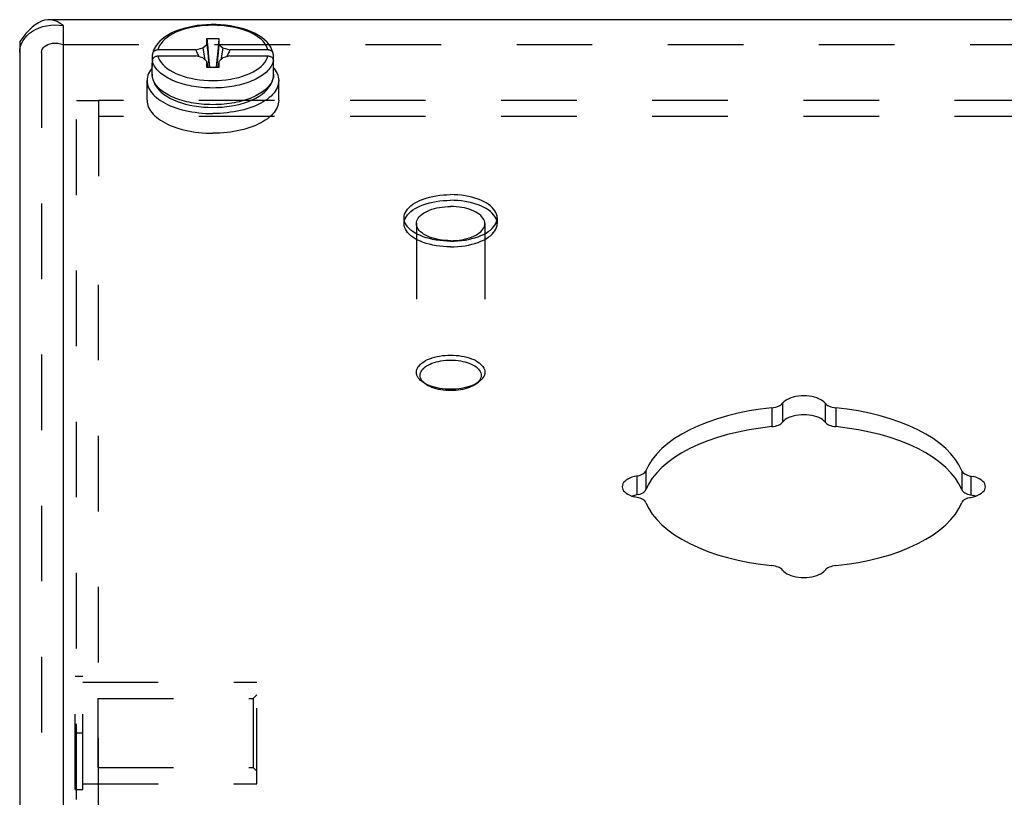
# Model space of a CAD drawing. Header units: inches. Extents: x 0 to 37.8, y 0 to 24.4.
# Tile 7 of 10: x 25.7 to 28.4, y 18.4 to 20.5. Entities that reach past the tile are written whole.
import ezdxf

# ---------------------------------------------------------------- set-up
doc = ezdxf.new("R2010")
doc.units = ezdxf.units.IN
doc.header["$LTSCALE"] = 2.077778
doc.header["$MEASUREMENT"] = 0
doc.linetypes.add('HIDDEN', pattern=[0.2, 0.1, -0.1])
doc.layers.add('DEFAULT_2', color=8, linetype='HIDDEN')
doc.layers.add('DOOR_ASSEMBLY', color=7, linetype='CONTINUOUS')

msp = doc.modelspace()

# ---------------------------------------------------------------- linework, layer by layer
at = {"layer": 'DEFAULT_2', "color": 8, "linetype": 'HIDDEN'}
for p, q in [((25.8281, 16.2942), (25.8281, 20.2933)), ((25.8881, 20.2933), (25.8281, 20.2933)), ((25.8881, 20.294), (25.8881, 19.994)), ((34.2681, 20.294), (25.8881, 20.294)), ((34.2681, 20.25), (25.8881, 20.25)), ((25.8881, 17.0867), (25.8881, 19.994)), ((25.8241, 18.3992), (25.8241, 18.7112)), ((25.8241, 18.7112), (25.8451, 18.7112)), ((25.8451, 18.3992), (25.8451, 18.7112)), ((25.8451, 18.6952), (26.3241, 18.6952)), ((26.3241, 18.4152), (26.3241, 18.6952)), ((26.3141, 18.6502), (26.3241, 18.6602)), ((25.8866, 18.6502), (25.8866, 18.4602)), ((25.8866, 18.6502), (26.3141, 18.6502)), ((26.3141, 18.6502), (26.3141, 18.4602)), ((25.8241, 18.5552), (25.8451, 18.5552)), ((25.8866, 18.4602), (26.3141, 18.4602)), ((26.3141, 18.4602), (26.3241, 18.4502)), ((25.8451, 18.4152), (26.3241, 18.4152)), ((25.8241, 18.3992), (25.8451, 18.3992))]:
    msp.add_line(p, q, dxfattribs=at)
at = {"layer": 'DOOR_ASSEMBLY', "color": 3, "linetype": 'Continuous'}
for p, q in [((34.4043, 20.5166), (25.7518, 20.5166)), ((25.7918, 20.5005), (25.7918, 16.8392)), ((25.677, 20.4511), (25.681, 20.4589)), ((25.6718, 20.4266), (25.6718, 16.7053))]:
    msp.add_line(p, q, dxfattribs=at)
at = {"layer": 'DOOR_ASSEMBLY', "color": 7, "linetype": 'Continuous'}
for p, q in [((25.6718, 20.4566), (25.6718, 20.4266)), ((26.1754, 20.439), (26.1866, 20.4487)), ((26.1866, 20.4487), (26.1866, 20.4652)), ((26.1866, 20.4652), (26.2196, 20.4652)), ((26.2196, 20.4652), (26.2196, 20.4487)), ((26.2196, 20.4487), (26.2307, 20.439)), ((26.0369, 20.4049), (26.0369, 20.4204)), ((26.1561, 20.4334), (26.052, 20.4334)), ((26.052, 20.4169), (26.1561, 20.4169)), ((26.1561, 20.4334), (26.1754, 20.439)), ((26.1754, 20.4114), (26.1561, 20.4169)), ((26.2307, 20.439), (26.2501, 20.4334)), ((26.2501, 20.4169), (26.2307, 20.4114)), ((26.3542, 20.4334), (26.2501, 20.4334)), ((26.2501, 20.4169), (26.3542, 20.4169)), ((26.3693, 20.4049), (26.3693, 20.4204)), ((26.0361, 20.3663), (26.0361, 20.3966)), ((26.0369, 20.3884), (26.0369, 20.4039)), ((26.1866, 20.4017), (26.1754, 20.4114)), ((26.1866, 20.3852), (26.1866, 20.4017)), ((26.1866, 20.4017), (26.1887, 20.3852)), ((26.2196, 20.4017), (26.2175, 20.3852)), ((26.2307, 20.4114), (26.2196, 20.4017)), ((26.2196, 20.4017), (26.2196, 20.3852)), ((26.3699, 20.4007), (26.3693, 20.4049)), ((26.3693, 20.3884), (26.3693, 20.4039)), ((26.3701, 20.3966), (26.3699, 20.4007)), ((26.3701, 20.3663), (26.3701, 20.3966)), ((26.2196, 20.3852), (26.1866, 20.3852)), ((26.3701, 20.3663), (26.3699, 20.3624)), ((26.0221, 20.2948), (26.0221, 20.349)), ((26.3841, 20.2948), (26.3841, 20.349)), ((27.7402, 19.4494), (27.7402, 19.3975)), ((27.7696, 19.4619), (27.7696, 19.41)), ((27.8865, 19.4619), (27.8865, 19.41)), ((27.916, 19.4494), (27.916, 19.3975)), ((27.3689, 19.2616), (27.3689, 19.2096)), ((27.3939, 19.2763), (27.3939, 19.2243)), ((28.2623, 19.2763), (28.2623, 19.2243)), ((28.2873, 19.2616), (28.2873, 19.2096)), ((27.362, 19.208), (27.3564, 19.2064)), ((27.3735, 19.2107), (27.362, 19.208)), ((28.2997, 19.2064), (28.2942, 19.208))]:
    msp.add_line(p, q, dxfattribs=at)
at = {"layer": 'DOOR_ASSEMBLY', "color": 8, "linetype": 'HIDDEN'}
for p, q in [((25.7918, 20.4485), (34.3643, 20.4485)), ((25.7318, 20.4266), (25.7318, 16.3572)), ((26.7288, 19.9714), (26.7288, 19.9558)), ((26.7628, 19.9558), (26.7628, 19.5471)), ((26.9508, 19.9558), (26.9508, 19.5471)), ((26.9848, 19.9714), (26.9848, 19.9558)), ((26.7882, 19.5142), (26.7801, 19.5199)), ((26.9254, 19.5142), (26.9336, 19.5199))]:
    msp.add_line(p, q, dxfattribs=at)
at = {"layer": 'DOOR_ASSEMBLY', "color": 3, "linetype": 'Continuous'}
for points in [[(25.7518, 20.5166), (25.749, 20.5165), (25.7404, 20.5152), (25.7318, 20.5125), (25.7232, 20.5083), (25.7147, 20.5026), (25.7061, 20.4957), (25.6975, 20.4875), (25.689, 20.4782), (25.6804, 20.4678), (25.6718, 20.4566)], [(25.681, 20.4589), (25.686, 20.4662), (25.692, 20.473), (25.699, 20.4793), (25.707, 20.485), (25.7157, 20.49), (25.7252, 20.4942), (25.7352, 20.4976), (25.7458, 20.5001), (25.757, 20.5016), (25.7684, 20.5022), (25.7801, 20.5018), (25.7918, 20.5005)], [(25.7918, 20.5005), (25.7832, 20.5065), (25.7747, 20.5112), (25.7661, 20.5145), (25.7575, 20.5162), (25.7518, 20.5166)], [(25.6718, 20.4266), (25.6724, 20.4348), (25.6741, 20.443), (25.677, 20.4511)], [(27.8865, 19.4619), (27.8834, 19.4654), (27.8795, 19.4686), (27.8748, 19.4716), (27.8695, 19.4742), (27.8636, 19.4766), (27.8571, 19.4785), (27.8502, 19.4801), (27.843, 19.4812), (27.8356, 19.4819), (27.8281, 19.4821), (27.8205, 19.4819), (27.8131, 19.4812), (27.8059, 19.4801), (27.799, 19.4785), (27.7926, 19.4766), (27.7866, 19.4742), (27.7813, 19.4716), (27.7766, 19.4686), (27.7728, 19.4654), (27.7696, 19.4619)], [(27.7402, 19.4494), (27.7086, 19.4456), (27.6778, 19.4407), (27.6477, 19.4347), (27.6186, 19.4275), (27.5906, 19.4193), (27.5639, 19.4101), (27.5386, 19.4), (27.5148, 19.389), (27.4928, 19.3771), (27.4725, 19.3644), (27.4541, 19.3511), (27.4377, 19.3371), (27.4235, 19.3225), (27.4113, 19.3075), (27.4015, 19.2921), (27.3939, 19.2763)], [(27.7402, 19.4494), (27.7451, 19.4501), (27.7497, 19.4511), (27.7541, 19.4523), (27.7581, 19.4538), (27.7618, 19.4555), (27.7649, 19.4575), (27.7675, 19.4596), (27.7696, 19.4619)], [(27.8865, 19.4619), (27.8886, 19.4596), (27.8912, 19.4575), (27.8944, 19.4555), (27.898, 19.4538), (27.902, 19.4523), (27.9064, 19.4511), (27.9111, 19.4501), (27.916, 19.4494)], [(28.2623, 19.2763), (28.2546, 19.2921), (28.2448, 19.3075), (28.2327, 19.3225), (28.2184, 19.3371), (28.202, 19.3511), (28.1837, 19.3644), (28.1634, 19.3771), (28.1413, 19.389), (28.1176, 19.4), (28.0923, 19.4101), (28.0655, 19.4193), (28.0376, 19.4275), (28.0084, 19.4347), (27.9784, 19.4407), (27.9476, 19.4456), (27.916, 19.4494)], [(27.3735, 19.2626), (27.362, 19.26), (27.3555, 19.2581), (27.3496, 19.2557), (27.3443, 19.2531), (27.3396, 19.2501), (27.3357, 19.2469), (27.3326, 19.2434), (27.3304, 19.2398), (27.329, 19.2361), (27.3286, 19.2323)], [(27.3735, 19.2626), (27.3777, 19.2639), (27.3817, 19.2655), (27.3852, 19.2673), (27.3882, 19.2693), (27.3907, 19.2715), (27.3925, 19.2738), (27.3939, 19.2763)], [(28.2623, 19.2763), (28.2636, 19.2738), (28.2655, 19.2715), (28.268, 19.2693), (28.271, 19.2673), (28.2745, 19.2655), (28.2784, 19.2639), (28.2826, 19.2626), (28.2942, 19.26)], [(28.3276, 19.2323), (28.3271, 19.2361), (28.3258, 19.2398), (28.3235, 19.2434), (28.3204, 19.2469), (28.3165, 19.2501), (28.3119, 19.2531), (28.3065, 19.2557), (28.3006, 19.2581), (28.2942, 19.26)], [(27.3286, 19.2323), (27.329, 19.2286), (27.3304, 19.2249), (27.3326, 19.2213), (27.3357, 19.2178), (27.3396, 19.2146), (27.3443, 19.2116), (27.3496, 19.209), (27.3555, 19.2066), (27.362, 19.2047)], [(28.2826, 19.2021), (28.2942, 19.2047), (28.3006, 19.2066), (28.3065, 19.209), (28.3119, 19.2116), (28.3165, 19.2146), (28.3204, 19.2178), (28.3235, 19.2213), (28.3258, 19.2249), (28.3271, 19.2286), (28.3276, 19.2323)], [(27.3939, 19.1884), (27.3925, 19.1909), (27.3907, 19.1932), (27.3882, 19.1954), (27.3852, 19.1974), (27.3817, 19.1992), (27.3777, 19.2008), (27.3735, 19.2021), (27.362, 19.2047)], [(28.2826, 19.2021), (28.2784, 19.2008), (28.2745, 19.1992), (28.271, 19.1974), (28.268, 19.1954), (28.2655, 19.1932), (28.2636, 19.1909), (28.2623, 19.1884)], [(27.3939, 19.1884), (27.4015, 19.1726), (27.4113, 19.1572), (27.4235, 19.1422), (27.4377, 19.1276), (27.4541, 19.1136), (27.4725, 19.1003), (27.4928, 19.0876), (27.5148, 19.0757), (27.5386, 19.0647), (27.5639, 19.0545), (27.5906, 19.0454), (27.6186, 19.0372), (27.6477, 19.03), (27.6778, 19.024), (27.7086, 19.0191), (27.7402, 19.0153)], [(27.916, 19.0153), (27.9476, 19.0191), (27.9784, 19.024), (28.0084, 19.03), (28.0376, 19.0372), (28.0655, 19.0454), (28.0923, 19.0545), (28.1176, 19.0647), (28.1413, 19.0757), (28.1634, 19.0876), (28.1837, 19.1003), (28.202, 19.1136), (28.2184, 19.1276), (28.2327, 19.1422), (28.2448, 19.1572), (28.2546, 19.1726), (28.2623, 19.1884)], [(27.7696, 19.0028), (27.7675, 19.0051), (27.7649, 19.0072), (27.7618, 19.0091), (27.7581, 19.0109), (27.7541, 19.0124), (27.7497, 19.0136), (27.7451, 19.0146), (27.7402, 19.0153)], [(27.916, 19.0153), (27.9111, 19.0146), (27.9064, 19.0136), (27.902, 19.0124), (27.898, 19.0109), (27.8944, 19.0091), (27.8912, 19.0072), (27.8886, 19.0051), (27.8865, 19.0028)], [(27.7696, 19.0028), (27.7728, 18.9993), (27.7766, 18.9961), (27.7813, 18.9931), (27.7866, 18.9905), (27.7926, 18.9881), (27.799, 18.9862), (27.8059, 18.9846), (27.8131, 18.9835), (27.8205, 18.9828), (27.8281, 18.9826), (27.8356, 18.9828), (27.843, 18.9835), (27.8502, 18.9846), (27.8571, 18.9862), (27.8636, 18.9881), (27.8695, 18.9905), (27.8748, 18.9931), (27.8795, 18.9961), (27.8834, 18.9993), (27.8865, 19.0028)]]:
    msp.add_lwpolyline(points, dxfattribs=at)
at = {"layer": 'DOOR_ASSEMBLY', "color": 7, "linetype": 'Continuous'}
for points in [[(26.369, 20.4227), (26.3681, 20.4265), (26.3656, 20.4337), (26.3621, 20.4408), (26.3575, 20.4477), (26.3519, 20.4545), (26.3451, 20.461), (26.3374, 20.4672), (26.3288, 20.473), (26.3193, 20.4783), (26.3092, 20.4831), (26.2984, 20.4874), (26.2871, 20.4913), (26.2753, 20.4946), (26.2631, 20.4973), (26.2506, 20.4996), (26.2378, 20.5013), (26.2248, 20.5024), (26.2117, 20.5031), (26.1986, 20.5032), (26.1854, 20.5027), (26.1724, 20.5017), (26.1596, 20.5002), (26.147, 20.4981), (26.1347, 20.4955), (26.1229, 20.4924), (26.1114, 20.4888), (26.1006, 20.4847), (26.0903, 20.48), (26.0807, 20.4749), (26.0718, 20.4694), (26.0639, 20.4634), (26.0569, 20.4571), (26.0508, 20.4506), (26.0458, 20.4437), (26.0419, 20.4367), (26.039, 20.4297), (26.0371, 20.4226)], [(26.3542, 20.4334), (26.3523, 20.4396), (26.3495, 20.4455), (26.3457, 20.4514), (26.341, 20.4571), (26.3354, 20.4626), (26.3289, 20.4678), (26.3215, 20.4728), (26.3134, 20.4775), (26.3046, 20.4818), (26.295, 20.4857), (26.2849, 20.4892), (26.2743, 20.4923), (26.2631, 20.495), (26.2516, 20.4972), (26.2397, 20.4989), (26.2277, 20.5002), (26.2154, 20.5009), (26.2031, 20.5012), (26.1907, 20.5009), (26.1785, 20.5002), (26.1664, 20.4989), (26.1545, 20.4972), (26.143, 20.495), (26.1319, 20.4923), (26.1212, 20.4892), (26.1111, 20.4857), (26.1016, 20.4818), (26.0927, 20.4775), (26.0846, 20.4728), (26.0773, 20.4678), (26.0708, 20.4626), (26.0651, 20.4571), (26.0604, 20.4514), (26.0566, 20.4455), (26.0538, 20.4396), (26.052, 20.4334)], [(26.1866, 20.4652), (26.1888, 20.4392), (26.1912, 20.4131), (26.1939, 20.3867), (26.194, 20.3852)], [(26.1866, 20.4487), (26.1888, 20.425), (26.1912, 20.4012), (26.193, 20.3852)], [(26.2196, 20.4652), (26.2174, 20.4392), (26.2149, 20.4131), (26.2123, 20.3867), (26.2121, 20.3852)], [(26.2196, 20.4487), (26.2174, 20.425), (26.2149, 20.4012), (26.2131, 20.3852)], [(26.0371, 20.4226), (26.037, 20.4217), (26.0369, 20.4204)], [(26.0369, 20.4039), (26.037, 20.4052), (26.0372, 20.4065), (26.0375, 20.4077), (26.038, 20.4089), (26.0387, 20.4101), (26.0394, 20.4112), (26.0403, 20.4122), (26.0413, 20.4131), (26.0424, 20.414), (26.0436, 20.4147), (26.0449, 20.4154), (26.0462, 20.4159), (26.0476, 20.4164), (26.049, 20.4167), (26.0505, 20.4169), (26.052, 20.4169)], [(26.052, 20.4334), (26.0505, 20.4334), (26.049, 20.4332), (26.0476, 20.4329), (26.0462, 20.4325), (26.0449, 20.4319), (26.0436, 20.4313), (26.0424, 20.4305), (26.0413, 20.4296), (26.0403, 20.4287), (26.0394, 20.4277), (26.0387, 20.4266), (26.038, 20.4254), (26.0375, 20.4242), (26.0372, 20.423), (26.0371, 20.4226)], [(26.052, 20.4169), (26.0538, 20.4108), (26.0566, 20.4048), (26.0604, 20.399), (26.0651, 20.3933), (26.0708, 20.3878), (26.0773, 20.3825), (26.0846, 20.3776), (26.0927, 20.3729), (26.1016, 20.3686), (26.1111, 20.3647), (26.1212, 20.3611), (26.1319, 20.358), (26.143, 20.3554), (26.1545, 20.3532), (26.1664, 20.3514), (26.1785, 20.3502), (26.1907, 20.3494), (26.2031, 20.3492), (26.2154, 20.3494), (26.2277, 20.3502), (26.2397, 20.3514), (26.2516, 20.3532), (26.2631, 20.3554), (26.2743, 20.358), (26.2849, 20.3611), (26.295, 20.3647), (26.3046, 20.3686), (26.3134, 20.3729), (26.3215, 20.3776), (26.3289, 20.3825), (26.3354, 20.3878), (26.341, 20.3933), (26.3457, 20.399), (26.3495, 20.4048), (26.3523, 20.4108), (26.3542, 20.4169)], [(26.1655, 20.4142), (26.1633, 20.4186), (26.1609, 20.4234), (26.1585, 20.4284), (26.1561, 20.4334)], [(26.1754, 20.439), (26.1791, 20.4166), (26.181, 20.4065)], [(26.2307, 20.439), (26.227, 20.4166), (26.2252, 20.4065)], [(26.2501, 20.4334), (26.2477, 20.4284), (26.2453, 20.4234), (26.2429, 20.4186), (26.2406, 20.4142)], [(26.369, 20.4227), (26.369, 20.423), (26.3686, 20.4242), (26.3681, 20.4254), (26.3675, 20.4266), (26.3667, 20.4277), (26.3658, 20.4287), (26.3648, 20.4296), (26.3637, 20.4305), (26.3625, 20.4312), (26.3613, 20.4319), (26.3599, 20.4324), (26.3585, 20.4329), (26.3571, 20.4332), (26.3556, 20.4334), (26.3542, 20.4334)], [(26.3542, 20.4169), (26.3556, 20.4169), (26.3571, 20.4167), (26.3585, 20.4164), (26.3599, 20.416), (26.3613, 20.4154), (26.3625, 20.4148), (26.3637, 20.414), (26.3648, 20.4131), (26.3658, 20.4122), (26.3667, 20.4112), (26.3675, 20.4101), (26.3681, 20.4089), (26.3686, 20.4077), (26.369, 20.4065), (26.3692, 20.4052), (26.3693, 20.4039)], [(26.3693, 20.4204), (26.3692, 20.4217), (26.369, 20.4227)], [(26.0369, 20.4049), (26.0363, 20.4007), (26.0361, 20.3966)], [(26.0361, 20.3966), (26.0363, 20.3925), (26.0369, 20.3884)], [(26.0957, 20.3482), (26.0904, 20.3506), (26.0853, 20.353), (26.0804, 20.3555), (26.0757, 20.3582), (26.0713, 20.3609), (26.0671, 20.3637), (26.0631, 20.3667), (26.0594, 20.3697), (26.0559, 20.3727), (26.0527, 20.3758), (26.0498, 20.379), (26.0472, 20.3823), (26.0447, 20.3856), (26.0426, 20.3891), (26.0407, 20.3927), (26.0391, 20.3964), (26.0378, 20.4001), (26.0369, 20.4039)], [(26.3693, 20.4039), (26.3683, 20.4001), (26.367, 20.3964), (26.3654, 20.3927), (26.3635, 20.3891), (26.3614, 20.3856), (26.359, 20.3823), (26.3563, 20.379), (26.3534, 20.3758), (26.3502, 20.3727), (26.3468, 20.3696), (26.343, 20.3666), (26.3391, 20.3637), (26.3348, 20.3609), (26.3304, 20.3582), (26.3257, 20.3555), (26.3208, 20.353), (26.3157, 20.3506)], [(26.3693, 20.3884), (26.3699, 20.3925), (26.3701, 20.3966)], [(26.0361, 20.3838), (26.0349, 20.3825), (26.0315, 20.3779), (26.0287, 20.3732), (26.0263, 20.3684), (26.0245, 20.3636), (26.0231, 20.3588), (26.0223, 20.3539), (26.0221, 20.349)], [(26.0361, 20.3663), (26.0365, 20.3593), (26.0379, 20.3523), (26.0403, 20.3453), (26.0437, 20.3383), (26.0481, 20.3315), (26.0536, 20.3247), (26.0601, 20.3183), (26.0676, 20.3121), (26.076, 20.3064), (26.0851, 20.3011), (26.0949, 20.2963), (26.1054, 20.2919), (26.1164, 20.288), (26.1279, 20.2847), (26.1398, 20.2818), (26.152, 20.2795), (26.1645, 20.2777), (26.1773, 20.2763), (26.1901, 20.2756), (26.2031, 20.2753)], [(26.2031, 20.2828), (26.1949, 20.2829), (26.187, 20.2832), (26.1793, 20.2836), (26.1719, 20.2843), (26.1647, 20.285), (26.1576, 20.2859), (26.1508, 20.287), (26.1441, 20.2882), (26.1375, 20.2895), (26.1311, 20.291), (26.1248, 20.2925), (26.1186, 20.2943), (26.1125, 20.2961), (26.1067, 20.2981), (26.101, 20.3002), (26.0955, 20.3024), (26.0901, 20.3048), (26.085, 20.3072), (26.0801, 20.3098), (26.0755, 20.3124), (26.071, 20.3152), (26.0668, 20.318), (26.0628, 20.321), (26.0591, 20.324), (26.0557, 20.3271), (26.0525, 20.3302), (26.0496, 20.3334), (26.0469, 20.3367), (26.0445, 20.3401), (26.0424, 20.3435), (26.0405, 20.3472), (26.0389, 20.3509), (26.0377, 20.3547), (26.0368, 20.3585), (26.0363, 20.3624), (26.0361, 20.3663)], [(26.2031, 20.2753), (26.2161, 20.2756), (26.229, 20.2764), (26.2417, 20.2777), (26.2543, 20.2795), (26.2666, 20.2819), (26.2785, 20.2847), (26.29, 20.2881), (26.301, 20.292), (26.3114, 20.2964), (26.3212, 20.3012), (26.3303, 20.3065), (26.3387, 20.3122), (26.3461, 20.3184), (26.3526, 20.3248), (26.358, 20.3315), (26.3625, 20.3384), (26.3658, 20.3453), (26.3682, 20.3523), (26.3696, 20.3593), (26.3701, 20.3663)], [(26.3699, 20.3624), (26.3693, 20.3585), (26.3684, 20.3547), (26.3672, 20.3509), (26.3656, 20.3472), (26.3638, 20.3436), (26.3616, 20.3401), (26.3592, 20.3367), (26.3566, 20.3334), (26.3537, 20.3302), (26.3505, 20.3271), (26.3471, 20.324), (26.3434, 20.321), (26.3394, 20.3181), (26.3352, 20.3152), (26.3307, 20.3125), (26.326, 20.3098), (26.3211, 20.3072), (26.316, 20.3048), (26.3107, 20.3025), (26.3052, 20.3002), (26.2995, 20.2981), (26.2937, 20.2961), (26.2876, 20.2943), (26.2815, 20.2926), (26.2751, 20.291), (26.2687, 20.2895), (26.2622, 20.2882), (26.2555, 20.287), (26.2486, 20.286), (26.2415, 20.285), (26.2343, 20.2843), (26.2268, 20.2836), (26.2192, 20.2832), (26.2112, 20.2829), (26.2031, 20.2828)], [(26.3701, 20.3838), (26.3712, 20.3825), (26.3746, 20.3779), (26.3775, 20.3732), (26.3798, 20.3684), (26.3817, 20.3636), (26.383, 20.3588), (26.3838, 20.3539), (26.3841, 20.349)], [(26.0221, 20.349), (26.0223, 20.3441), (26.0231, 20.3392), (26.0245, 20.3343), (26.0263, 20.3295), (26.0287, 20.3248), (26.0315, 20.3201), (26.0349, 20.3155), (26.0388, 20.311), (26.0432, 20.3066), (26.048, 20.3023), (26.0533, 20.2982), (26.059, 20.2942), (26.0651, 20.2904)], [(26.2031, 20.3287), (26.1949, 20.3288), (26.187, 20.3291), (26.1794, 20.3295), (26.172, 20.3302), (26.1647, 20.3309), (26.1577, 20.3318), (26.1509, 20.3329), (26.1442, 20.3341), (26.1376, 20.3354), (26.1312, 20.3368), (26.1249, 20.3384), (26.1188, 20.3401), (26.1128, 20.342), (26.1069, 20.3439), (26.1012, 20.346), (26.0957, 20.3482)], [(26.3157, 20.3506), (26.3104, 20.3482), (26.3049, 20.346), (26.2992, 20.3439), (26.2934, 20.342), (26.2873, 20.3401), (26.2812, 20.3384), (26.2749, 20.3368), (26.2685, 20.3354), (26.262, 20.3341), (26.2553, 20.3329), (26.2484, 20.3318), (26.2414, 20.3309), (26.2342, 20.3302), (26.2267, 20.3295), (26.2191, 20.3291), (26.2112, 20.3288), (26.2031, 20.3287)], [(26.3841, 20.349), (26.3838, 20.3441), (26.383, 20.3392), (26.3817, 20.3343), (26.3798, 20.3295), (26.3775, 20.3248), (26.3746, 20.3201), (26.3712, 20.3155), (26.3673, 20.311), (26.363, 20.3066), (26.3582, 20.3023), (26.3529, 20.2982), (26.3472, 20.2942), (26.341, 20.2904)], [(26.0221, 20.2948), (26.0223, 20.2899), (26.0231, 20.2851), (26.0245, 20.2802), (26.0263, 20.2754), (26.0287, 20.2706), (26.0315, 20.266), (26.0349, 20.2614), (26.0388, 20.2568), (26.0432, 20.2525), (26.048, 20.2482), (26.0533, 20.2441), (26.059, 20.2401), (26.0651, 20.2363), (26.0717, 20.2326), (26.0786, 20.2291), (26.0859, 20.2259), (26.0935, 20.2228), (26.1015, 20.2199), (26.1098, 20.2173), (26.1183, 20.2149), (26.1271, 20.2127), (26.1361, 20.2108), (26.1453, 20.2091), (26.1546, 20.2076), (26.1642, 20.2065), (26.1738, 20.2055), (26.1835, 20.2049), (26.1933, 20.2045), (26.2031, 20.2043)], [(26.0651, 20.2904), (26.0717, 20.2867), (26.0786, 20.2833), (26.0859, 20.28), (26.0935, 20.2769), (26.1015, 20.2741), (26.1098, 20.2714), (26.1183, 20.269), (26.1271, 20.2668), (26.1361, 20.2649), (26.1453, 20.2632), (26.1546, 20.2618), (26.1642, 20.2606), (26.1738, 20.2597), (26.1835, 20.259), (26.1933, 20.2586), (26.2031, 20.2585)], [(26.3841, 20.2948), (26.3838, 20.2899), (26.383, 20.2851), (26.3817, 20.2802), (26.3798, 20.2754), (26.3775, 20.2706), (26.3746, 20.266), (26.3712, 20.2614), (26.3673, 20.2568), (26.363, 20.2525), (26.3582, 20.2482), (26.3529, 20.2441), (26.3472, 20.2401), (26.341, 20.2363), (26.3345, 20.2326), (26.3275, 20.2291), (26.3202, 20.2259), (26.3126, 20.2228), (26.3046, 20.2199), (26.2964, 20.2173), (26.2879, 20.2149), (26.2791, 20.2127), (26.2701, 20.2108), (26.2609, 20.2091), (26.2515, 20.2076), (26.242, 20.2065), (26.2324, 20.2055), (26.2226, 20.2049), (26.2129, 20.2045), (26.2031, 20.2043)], [(26.341, 20.2904), (26.3345, 20.2867), (26.3275, 20.2833), (26.3202, 20.28), (26.3126, 20.2769), (26.3046, 20.2741), (26.2964, 20.2714), (26.2879, 20.269), (26.2791, 20.2668), (26.2701, 20.2649), (26.2609, 20.2632), (26.2515, 20.2618), (26.242, 20.2606), (26.2324, 20.2597), (26.2226, 20.259), (26.2129, 20.2586), (26.2031, 20.2585)], [(27.8865, 19.41), (27.8834, 19.4134), (27.8795, 19.4167), (27.8748, 19.4196), (27.8695, 19.4223), (27.8636, 19.4246), (27.8571, 19.4266), (27.8502, 19.4281), (27.843, 19.4292), (27.8356, 19.4299), (27.8281, 19.4301), (27.8205, 19.4299), (27.8131, 19.4292), (27.8059, 19.4281), (27.799, 19.4266), (27.7926, 19.4246), (27.7866, 19.4223), (27.7813, 19.4196), (27.7766, 19.4167), (27.7728, 19.4134), (27.7696, 19.41)], [(27.7402, 19.3975), (27.7086, 19.3937), (27.6778, 19.3888), (27.6477, 19.3827), (27.6186, 19.3756), (27.5906, 19.3674), (27.5639, 19.3582), (27.5386, 19.348), (27.5148, 19.337), (27.4928, 19.3251), (27.4725, 19.3125), (27.4541, 19.2991), (27.4377, 19.2851), (27.4235, 19.2706), (27.4113, 19.2555), (27.4015, 19.2401), (27.3939, 19.2243)], [(27.7402, 19.3975), (27.7451, 19.3981), (27.7497, 19.3991), (27.7541, 19.4003), (27.7581, 19.4018), (27.7618, 19.4036), (27.7649, 19.4055), (27.7675, 19.4077), (27.7696, 19.41)], [(27.8865, 19.41), (27.8886, 19.4077), (27.8912, 19.4055), (27.8944, 19.4036), (27.898, 19.4018), (27.902, 19.4003), (27.9064, 19.3991), (27.9111, 19.3981), (27.916, 19.3975)], [(28.2623, 19.2243), (28.2546, 19.2401), (28.2448, 19.2555), (28.2327, 19.2706), (28.2184, 19.2851), (28.202, 19.2991), (28.1837, 19.3125), (28.1634, 19.3251), (28.1413, 19.337), (28.1176, 19.348), (28.0923, 19.3582), (28.0655, 19.3674), (28.0376, 19.3756), (28.0084, 19.3827), (27.9784, 19.3888), (27.9476, 19.3937), (27.916, 19.3975)], [(27.3735, 19.2107), (27.3777, 19.212), (27.3817, 19.2135), (27.3852, 19.2154), (27.3882, 19.2174), (27.3907, 19.2196), (27.3925, 19.2219), (27.3939, 19.2243)], [(28.2623, 19.2243), (28.2636, 19.2219), (28.2655, 19.2196), (28.268, 19.2174), (28.271, 19.2154), (28.2745, 19.2135), (28.2784, 19.212), (28.2826, 19.2107), (28.2942, 19.208)]]:
    msp.add_lwpolyline(points, dxfattribs=at)
at = {"layer": 'DOOR_ASSEMBLY', "color": 8, "linetype": 'HIDDEN'}
for points in [[(25.7318, 20.4266), (25.7323, 20.4308), (25.7339, 20.435), (25.7364, 20.4389), (25.7399, 20.4425), (25.7442, 20.4457), (25.7494, 20.4483), (25.7553, 20.4503), (25.7618, 20.4516), (25.7689, 20.4521), (25.7763, 20.4517), (25.784, 20.4506), (25.7918, 20.4485)], [(26.7288, 19.9714), (26.7292, 19.9765), (26.7304, 19.9814), (26.7324, 19.9864), (26.7351, 19.9912), (26.7386, 19.9959), (26.7428, 20.0005), (26.7477, 20.0049), (26.7533, 20.0091), (26.7595, 20.013), (26.7663, 20.0167), (26.7737, 20.0201), (26.7816, 20.0232), (26.7899, 20.026), (26.7987, 20.0285), (26.8078, 20.0306), (26.8173, 20.0323), (26.8269, 20.0337), (26.8368, 20.0346), (26.8467, 20.0352), (26.8568, 20.0354)], [(26.7288, 19.9558), (26.7292, 19.9609), (26.7304, 19.9659), (26.7324, 19.9708), (26.7351, 19.9756), (26.7386, 19.9803), (26.7428, 19.9849), (26.7477, 19.9893), (26.7533, 19.9935), (26.7595, 19.9974), (26.7663, 20.0011), (26.7737, 20.0045), (26.7816, 20.0076), (26.7899, 20.0104), (26.7987, 20.0129), (26.8078, 20.015), (26.8173, 20.0167), (26.8269, 20.0181), (26.8368, 20.0191), (26.8467, 20.0196), (26.8568, 20.0198)], [(26.9848, 19.9714), (26.9844, 19.9765), (26.9832, 19.9814), (26.9813, 19.9864), (26.9786, 19.9912), (26.9751, 19.9959), (26.9709, 20.0005), (26.966, 20.0049), (26.9604, 20.0091), (26.9541, 20.013), (26.9473, 20.0167), (26.9399, 20.0201), (26.9321, 20.0232), (26.9237, 20.026), (26.9149, 20.0285), (26.9058, 20.0306), (26.8964, 20.0323), (26.8867, 20.0337), (26.8768, 20.0346), (26.8669, 20.0352), (26.8568, 20.0354)], [(26.9848, 19.9558), (26.9844, 19.9609), (26.9832, 19.9659), (26.9813, 19.9708), (26.9786, 19.9756), (26.9751, 19.9803), (26.9709, 19.9849), (26.966, 19.9893), (26.9604, 19.9935), (26.9541, 19.9974), (26.9473, 20.0011), (26.9399, 20.0045), (26.9321, 20.0076), (26.9237, 20.0104), (26.9149, 20.0129), (26.9058, 20.015), (26.8964, 20.0167), (26.8867, 20.0181), (26.8768, 20.0191), (26.8669, 20.0196), (26.8568, 20.0198)], [(26.7628, 19.9558), (26.7631, 19.9597), (26.7641, 19.9636), (26.7657, 19.9674), (26.7679, 19.9711), (26.7707, 19.9747), (26.7742, 19.9782), (26.7781, 19.9816), (26.7826, 19.9847), (26.7877, 19.9877), (26.7932, 19.9904), (26.7991, 19.9929), (26.8054, 19.9952), (26.8121, 19.9972), (26.8191, 19.9989), (26.8263, 20.0003), (26.8337, 20.0014), (26.8413, 20.0022), (26.849, 20.0027), (26.8568, 20.0028)], [(26.9508, 19.9558), (26.9505, 19.9597), (26.9495, 19.9636), (26.9479, 19.9674), (26.9457, 19.9711), (26.9429, 19.9747), (26.9395, 19.9782), (26.9355, 19.9816), (26.931, 19.9847), (26.926, 19.9877), (26.9205, 19.9904), (26.9146, 19.9929), (26.9082, 19.9952), (26.9016, 19.9972), (26.8946, 19.9989), (26.8873, 20.0003), (26.8799, 20.0014), (26.8723, 20.0022), (26.8646, 20.0027), (26.8568, 20.0028)], [(26.8568, 19.9074), (26.8467, 19.9076), (26.8368, 19.9082), (26.8269, 19.9092), (26.8173, 19.9106), (26.8078, 19.9123), (26.7987, 19.9144), (26.7899, 19.9169), (26.7816, 19.9197), (26.7737, 19.9228), (26.7663, 19.9262), (26.7595, 19.9299), (26.7533, 19.9338), (26.7477, 19.938), (26.7428, 19.9424), (26.7386, 19.9469), (26.7351, 19.9517), (26.7324, 19.9565), (26.7304, 19.9614), (26.7292, 19.9664), (26.7288, 19.9714)], [(26.8568, 19.8918), (26.8467, 19.892), (26.8368, 19.8926), (26.8269, 19.8936), (26.8173, 19.895), (26.8078, 19.8967), (26.7987, 19.8988), (26.7899, 19.9013), (26.7816, 19.9041), (26.7737, 19.9072), (26.7663, 19.9106), (26.7595, 19.9143), (26.7533, 19.9182), (26.7477, 19.9224), (26.7428, 19.9268), (26.7386, 19.9314), (26.7351, 19.9361), (26.7324, 19.9409), (26.7304, 19.9458), (26.7292, 19.9508), (26.7288, 19.9558)], [(26.8568, 19.9088), (26.849, 19.909), (26.8413, 19.9095), (26.8337, 19.9103), (26.8263, 19.9114), (26.8191, 19.9128), (26.8121, 19.9145), (26.8054, 19.9165), (26.7991, 19.9188), (26.7932, 19.9213), (26.7877, 19.924), (26.7826, 19.927), (26.7781, 19.9301), (26.7742, 19.9335), (26.7707, 19.937), (26.7679, 19.9406), (26.7657, 19.9443), (26.7641, 19.9481), (26.7631, 19.952), (26.7628, 19.9558)], [(26.8568, 19.9074), (26.8669, 19.9076), (26.8768, 19.9082), (26.8867, 19.9092), (26.8964, 19.9106), (26.9058, 19.9123), (26.9149, 19.9144), (26.9237, 19.9169), (26.9321, 19.9197), (26.9399, 19.9228), (26.9473, 19.9262), (26.9541, 19.9299), (26.9604, 19.9338), (26.966, 19.938), (26.9709, 19.9424), (26.9751, 19.9469), (26.9786, 19.9517), (26.9813, 19.9565), (26.9832, 19.9614), (26.9844, 19.9664), (26.9848, 19.9714)], [(26.8568, 19.9088), (26.8646, 19.909), (26.8723, 19.9095), (26.8799, 19.9103), (26.8873, 19.9114), (26.8946, 19.9128), (26.9016, 19.9145), (26.9082, 19.9165), (26.9146, 19.9188), (26.9205, 19.9213), (26.926, 19.924), (26.931, 19.927), (26.9355, 19.9301), (26.9395, 19.9335), (26.9429, 19.937), (26.9457, 19.9406), (26.9479, 19.9443), (26.9495, 19.9481), (26.9505, 19.952), (26.9508, 19.9558)], [(26.8568, 19.8918), (26.8669, 19.892), (26.8768, 19.8926), (26.8867, 19.8936), (26.8964, 19.895), (26.9058, 19.8967), (26.9149, 19.8988), (26.9237, 19.9013), (26.9321, 19.9041), (26.9399, 19.9072), (26.9473, 19.9106), (26.9541, 19.9143), (26.9604, 19.9182), (26.966, 19.9224), (26.9709, 19.9268), (26.9751, 19.9314), (26.9786, 19.9361), (26.9813, 19.9409), (26.9832, 19.9458), (26.9844, 19.9508), (26.9848, 19.9558)], [(26.7628, 19.5471), (26.7631, 19.551), (26.7641, 19.5548), (26.7657, 19.5587), (26.7679, 19.5624), (26.7708, 19.566), (26.7742, 19.5695), (26.7782, 19.5729), (26.7828, 19.576), (26.7878, 19.579), (26.7933, 19.5817), (26.7993, 19.5843), (26.8057, 19.5865), (26.8124, 19.5885), (26.8194, 19.5902), (26.8266, 19.5916), (26.8341, 19.5927), (26.8416, 19.5935), (26.8492, 19.5939), (26.8568, 19.5941)], [(26.7882, 19.5142), (26.7866, 19.5154), (26.783, 19.5184), (26.7799, 19.5215), (26.7774, 19.5247), (26.7754, 19.5281), (26.774, 19.5315), (26.7731, 19.5349), (26.7728, 19.5384), (26.7731, 19.5419), (26.774, 19.5454), (26.7754, 19.5488), (26.7774, 19.5521), (26.7799, 19.5553), (26.783, 19.5585), (26.7866, 19.5615), (26.7906, 19.5643), (26.7951, 19.5669), (26.8001, 19.5694), (26.8054, 19.5716), (26.8111, 19.5737), (26.8171, 19.5754), (26.8234, 19.577), (26.8299, 19.5782), (26.8365, 19.5792), (26.8432, 19.5799), (26.85, 19.5803), (26.8568, 19.5804)], [(26.8568, 19.5941), (26.8644, 19.5939), (26.872, 19.5935), (26.8796, 19.5927), (26.887, 19.5916), (26.8942, 19.5902), (26.9012, 19.5885), (26.908, 19.5865), (26.9143, 19.5843), (26.9203, 19.5817), (26.9258, 19.579), (26.9309, 19.576), (26.9354, 19.5729), (26.9394, 19.5695), (26.9428, 19.566), (26.9457, 19.5624), (26.9479, 19.5587), (26.9495, 19.5548), (26.9505, 19.551), (26.9508, 19.5471)], [(26.8568, 19.5804), (26.8636, 19.5803), (26.8704, 19.5799), (26.8771, 19.5792), (26.8838, 19.5782), (26.8903, 19.577), (26.8965, 19.5754), (26.9025, 19.5737), (26.9082, 19.5716), (26.9135, 19.5694), (26.9185, 19.5669), (26.923, 19.5643), (26.9271, 19.5615), (26.9306, 19.5585), (26.9337, 19.5553), (26.9362, 19.5521), (26.9382, 19.5488), (26.9397, 19.5454), (26.9405, 19.5419), (26.9408, 19.5384), (26.9405, 19.5349), (26.9397, 19.5315), (26.9382, 19.5281), (26.9362, 19.5247), (26.9337, 19.5215), (26.9306, 19.5184), (26.9271, 19.5154), (26.9254, 19.5142)], [(26.7801, 19.5199), (26.7782, 19.5213), (26.7742, 19.5246), (26.7708, 19.5281), (26.7679, 19.5318), (26.7657, 19.5355), (26.7641, 19.5393), (26.7631, 19.5432), (26.7628, 19.5471)], [(26.9508, 19.5471), (26.9505, 19.5432), (26.9495, 19.5393), (26.9479, 19.5355), (26.9457, 19.5318), (26.9429, 19.5282), (26.9394, 19.5247), (26.9354, 19.5213), (26.9336, 19.5199)], [(26.8568, 19.5001), (26.8492, 19.5002), (26.8416, 19.5007), (26.8341, 19.5015), (26.8266, 19.5026), (26.8194, 19.504), (26.8124, 19.5057), (26.8057, 19.5077), (26.7993, 19.5099), (26.7933, 19.5124), (26.7878, 19.5152), (26.7828, 19.5181), (26.7801, 19.5199)], [(26.8568, 19.4964), (26.85, 19.4966), (26.8432, 19.497), (26.8365, 19.4977), (26.8299, 19.4986), (26.8234, 19.4999), (26.8171, 19.5014), (26.8111, 19.5032), (26.8054, 19.5052), (26.8001, 19.5074), (26.7952, 19.5099), (26.7906, 19.5126), (26.7882, 19.5142)], [(26.9336, 19.5199), (26.9309, 19.5181), (26.9258, 19.5152), (26.9203, 19.5124), (26.9143, 19.5099), (26.908, 19.5077), (26.9013, 19.5057), (26.8942, 19.504), (26.887, 19.5026), (26.8796, 19.5015), (26.872, 19.5007), (26.8644, 19.5002), (26.8568, 19.5001)], [(26.9254, 19.5142), (26.923, 19.5126), (26.9185, 19.5099), (26.9135, 19.5075), (26.9082, 19.5052), (26.9025, 19.5032), (26.8965, 19.5014), (26.8903, 19.4999), (26.8838, 19.4986), (26.8771, 19.4977), (26.8704, 19.497), (26.8636, 19.4966), (26.8568, 19.4964)]]:
    msp.add_lwpolyline(points, dxfattribs=at)

doc.saveas('drawing.dxf')
